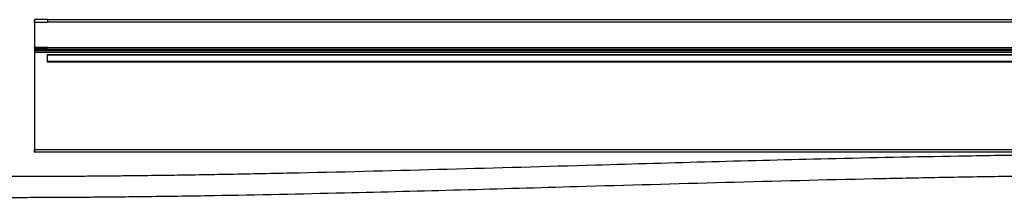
# Model space of a CAD drawing. Header units: millimetres. Extents: x -417 to 2302, y 446 to 879.
# Tile 24 of 31: x 1296 to 1675, y 630 to 699. Entities that reach past the tile are written whole.
import ezdxf

# ---------------------------------------------------------------- set-up
doc = ezdxf.new("R2010")
doc.units = ezdxf.units.MM

# ---------------------------------------------------------------- blocks, each defined once
blk = doc.blocks.new('Drawing View6')
at = {"color": 7, "linetype": 'Continuous', "lineweight": 25}
for p, q in [((-911, 59.65), (-911, 60.45)), ((-911, 59.65), (-911, 49.85)), ((-911, 59.65), (-910.8, 59.65)), ((-910.8, 59.65), (-910.8, 60.65)), ((-906, 60.65), (-910.8, 60.65)), ((-910.8, 49.85), (-910.8, 59.65)), ((-910.8, 59.65), (-906, 59.65)), ((-906, 60.65), (84, 60.65)), ((84, 59.65), (-906, 59.65)), ((-910.8, 49.85), (-911, 49.85)), ((-911, 49.65), (-911, 49.85)), ((-910.8, 49.65), (-911, 49.65)), ((-911, 49.65), (-911, 49.15)), ((-906, 49.85), (-910.8, 49.85)), ((-910.8, 49.65), (-910.8, 49.85)), ((-910.8, 49.65), (-906, 49.65)), ((-906, 49.85), (84, 49.85)), ((84, 49.65), (-906, 49.65)), ((-911, 49.15), (-911, 48.55)), ((-911, 49.15), (89, 49.15)), ((89, 48.55), (-911, 48.55)), ((-911, 48.55), (-911, 48.05)), ((-911, 48.05), (89, 48.05)), ((-911, 48.05), (-911, 10.45)), ((-910.8, 10.45), (-910.8, 48.05)), ((-906, 47.15), (84, 47.15)), ((-906, 44.25), (-906, 47.15)), ((84, 46.95), (-906, 46.95)), ((84, 44.45), (-906, 44.45)), ((84, 44.25), (-906, 44.25)), ((-910.8, 10.45), (-911, 10.45)), ((-911, 9.65), (-911, 10.45)), ((-910.8, 9.45), (-910.8, 10.45)), ((-910.8, 10.45), (88.8, 10.45)), ((88.8, 9.45), (-910.8, 9.45))]:
    blk.add_line(p, q, dxfattribs=at)
for centre, start, end in [((-910.8, 60.45), 90, 180), ((-910.8, 49.85), 180, 270), ((-910.8, 9.65), 180, 270)]:
    blk.add_arc(centre, 0.2, start, end, dxfattribs=at)
for points, knots in [([(-906, 60.65), (-906, 60.65), (-906, 60.54), (-906, 60.17), (-906, 59.91), (-906, 59.65)], [0, 0, 0, 0, 0.5, 0.5, 1, 1, 1, 1]), ([(-906, 49.85), (-906, 49.8), (-906, 49.74), (-906, 49.67), (-906, 49.65), (-906, 49.65)], [0, 0, 0, 0, 0.5, 0.5, 1, 1, 1, 1]), ([(-473.5, 8.64), (-476.68, 8.64), (-482.77, 8.63), (-491.49, 8.6), (-499.41, 8.56), (-506.51, 8.51), (-512.81, 8.45), (-518.29, 8.4), (-523.09, 8.35), (-530.58, 8.26), (-541.17, 8.12), (-567.09, 7.7), (-618.38, 6.62), (-684.04, 4.74), (-751.97, 2.77), (-794.21, 1.7), (-821.6, 1.12), (-833.96, 0.88), (-845.82, 0.68), (-855.01, 0.54), (-862.07, 0.44), (-867.66, 0.36), (-874.31, 0.28), (-882.03, 0.2), (-890.83, 0.12), (-900.7, 0.06), (-911.31, 0.01), (-918.63, 0), (-922.3, 0)], [0, 0, 0, 0, 0.021245, 0.040684, 0.058319, 0.074147, 0.088169, 0.100383, 0.11079, 0.120219, 0.150448, 0.181558, 0.293475, 0.493328, 0.620508, 0.747688, 0.775667, 0.803619, 0.830281, 0.85497, 0.865044, 0.877469, 0.892288, 0.909497, 0.929098, 0.951088, 0.975465, 1, 1, 1, 1]), ([(-922.3, -8), (-919.45, -8), (-913.7, -7.99), (-905.31, -7.96), (-897.39, -7.92), (-890.28, -7.87), (-883.99, -7.82), (-878.5, -7.76), (-873.71, -7.71), (-866.22, -7.62), (-855.63, -7.48), (-829.71, -7.07), (-778.41, -5.98), (-712.76, -4.1), (-644.82, -2.14), (-602.58, -1.06), (-575.19, -0.49), (-562.83, -0.25), (-550.97, -0.04), (-541.78, 0.1), (-534.72, 0.2), (-529.14, 0.28), (-522.49, 0.36), (-514.76, 0.44), (-505.97, 0.51), (-496.1, 0.58), (-485.16, 0.63), (-477.5, 0.64), (-473.5, 0.64)], [0, 0, 0, 0, 0.019018, 0.03846, 0.056096, 0.071926, 0.08595, 0.098168, 0.108578, 0.118008, 0.148236, 0.179345, 0.291263, 0.491118, 0.618298, 0.745478, 0.773458, 0.80141, 0.828075, 0.852767, 0.862836, 0.875257, 0.890072, 0.907278, 0.926876, 0.948864, 0.973239, 1, 1, 1, 1])]:
    blk.add_open_spline(points, degree=3, knots=knots, dxfattribs=at)

msp = doc.modelspace()

# ---------------------------------------------------------------- block references
at = {"color": 7, "linetype": 'Continuous', "lineweight": 25}
msp.add_blockref('Drawing View6', (2212.72, 637.98), dxfattribs=at)

doc.saveas('drawing.dxf')
